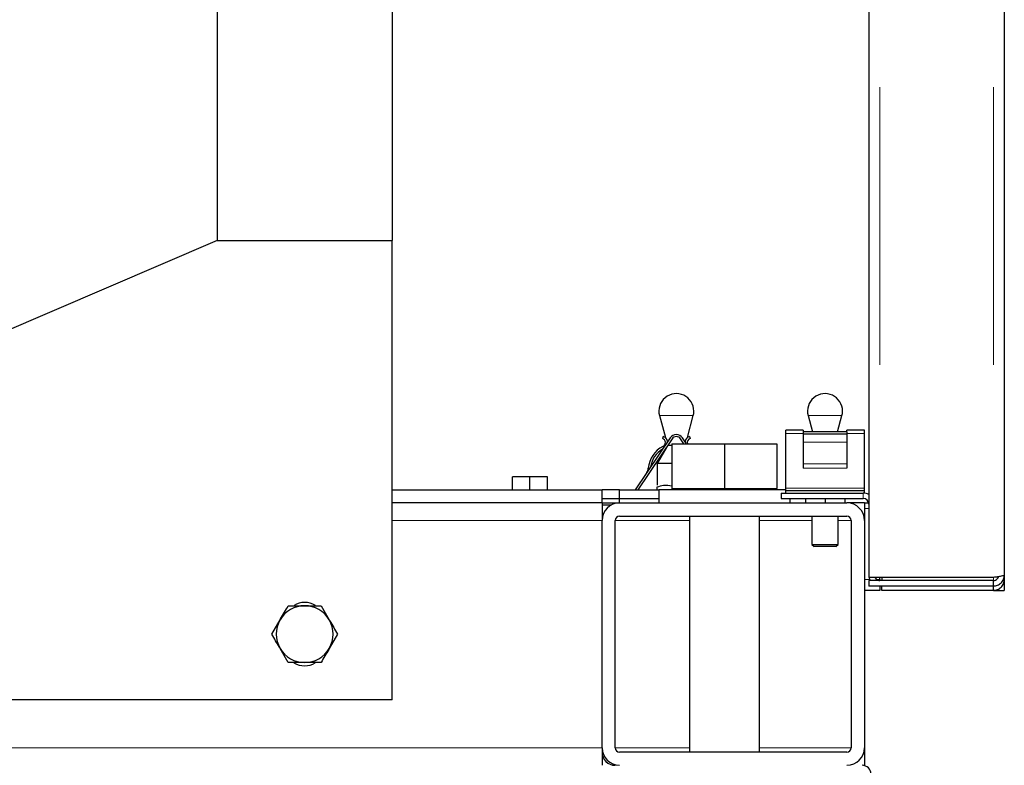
# Model space of a CAD drawing. Header units: millimetres. Extents: x 37 to 252, y 66 to 151.
# Tile 26 of 68: x 124.87 to 129.37, y 68.74 to 72.15. Entities that reach past the tile are written whole.
import ezdxf

# ---------------------------------------------------------------- set-up
doc = ezdxf.new("R2010")
doc.units = ezdxf.units.MM
doc.linetypes.add('PHANTOM', pattern=[12.7, 6.35, -1.27, 1.27, -1.27, 1.27, -1.27])

msp = doc.modelspace()

# ---------------------------------------------------------------- linework, layer by layer
at = {"color": 7, "linetype": 'Continuous', "lineweight": 25}
for p, q in [((128.7537, 94.6789), (128.7537, 69.6093)), ((129.3737, 94.693), (129.3737, 69.613)), ((125.7737, 73.0585), (125.7737, 71.143)), ((126.5737, 72.9985), (126.5737, 71.143)), ((125.7737, 71.143), (122.9737, 69.943)), ((125.7737, 71.143), (126.5737, 71.143)), ((126.5737, 69.043), (126.5737, 71.143)), ((127.7964, 70.3423), (127.8234, 70.2419)), ((127.9241, 70.2419), (127.951, 70.3423)), ((128.4764, 70.3423), (128.4965, 70.2676)), ((128.611, 70.2676), (128.631, 70.3423)), ((128.4537, 70.276), (128.3737, 70.276)), ((128.3737, 70.2613), (128.3737, 70.276)), ((128.3737, 70.0113), (128.3737, 70.2613)), ((128.4537, 70.276), (128.4537, 70.2676)), ((128.6537, 70.2676), (128.4537, 70.2676)), ((128.4537, 70.2676), (128.4537, 70.2581)), ((128.6537, 70.2581), (128.4537, 70.2581)), ((128.4537, 70.2581), (128.4537, 70.2212)), ((128.7337, 70.276), (128.6537, 70.276)), ((128.6537, 70.2676), (128.6537, 70.276)), ((128.6537, 70.2676), (128.6537, 70.2581)), ((128.6537, 70.2581), (128.6537, 70.2212)), ((128.7337, 70.2613), (128.7337, 70.276)), ((128.7337, 70.0113), (128.7337, 70.2613)), ((127.846, 70.2413), (127.6853, 70.003)), ((127.8543, 70.2357), (127.6973, 70.003)), ((127.8135, 70.2476), (127.8102, 70.2381)), ((127.8537, 70.213), (127.8537, 70.009)), ((127.8537, 70.213), (128.0937, 70.213)), ((127.9085, 70.213), (127.8932, 70.2357)), ((127.9205, 70.213), (127.9015, 70.2413)), ((127.934, 70.2476), (127.9372, 70.2381)), ((128.0937, 70.213), (128.0937, 70.009)), ((128.0937, 70.213), (128.3337, 70.213)), ((128.3337, 70.213), (128.3337, 70.009)), ((128.4537, 70.2212), (128.4537, 70.1218)), ((128.6537, 70.2212), (128.6537, 70.1218)), ((127.83, 70.1997), (127.7857, 70.123)), ((127.8534, 70.2052), (127.8337, 70.2052)), ((127.7857, 70.123), (127.7857, 70.0242)), ((127.8297, 70.123), (127.7857, 70.123)), ((127.8537, 70.123), (127.8297, 70.123)), ((128.4537, 70.1218), (128.4537, 70.1022)), ((128.6537, 70.1218), (128.6537, 70.1022)), ((127.1237, 70.003), (127.1237, 70.063)), ((127.2037, 70.063), (127.1237, 70.063)), ((127.2037, 70.003), (127.2037, 70.063)), ((127.2837, 70.063), (127.2037, 70.063)), ((127.2837, 70.003), (127.2837, 70.063)), ((126.5737, 70.003), (127.5337, 70.003)), ((127.5337, 69.943), (127.5337, 70.003)), ((127.6137, 70.003), (127.5337, 70.003)), ((127.6137, 69.943), (127.6137, 70.003)), ((127.6137, 70.003), (127.7937, 70.003)), ((127.7837, 70.015), (127.7837, 70.003)), ((127.7937, 70.003), (127.7937, 69.943)), ((128.3737, 70.003), (127.7937, 70.003)), ((127.8537, 70.009), (127.8537, 70.003)), ((127.8537, 70.009), (127.9737, 70.009)), ((127.9737, 70.009), (128.0937, 70.009)), ((128.0937, 70.009), (128.2137, 70.009)), ((128.2137, 70.009), (128.3337, 70.009)), ((128.3337, 70.003), (128.3337, 70.009)), ((128.3537, 69.988), (128.3537, 69.963)), ((128.3537, 69.988), (128.7287, 69.988)), ((128.3737, 69.998), (128.3737, 70.0113)), ((128.7337, 69.998), (128.3737, 69.998)), ((128.3737, 69.988), (128.3737, 69.998)), ((128.7337, 69.988), (128.7287, 69.988)), ((128.7337, 69.998), (128.7337, 70.0113)), ((128.7337, 69.988), (128.7337, 69.998)), ((127.5337, 69.943), (126.5737, 69.943)), ((127.5337, 69.963), (127.7937, 69.963)), ((127.5337, 69.943), (127.6137, 69.943)), ((127.5337, 69.943), (127.5337, 69.863)), ((127.6137, 69.943), (128.6537, 69.943)), ((128.3537, 69.963), (128.7287, 69.963)), ((128.3937, 69.943), (128.3937, 69.963)), ((128.4637, 69.963), (128.4637, 69.943)), ((128.5537, 69.963), (128.5537, 69.943)), ((128.6437, 69.963), (128.6437, 69.943)), ((128.7337, 69.943), (128.6537, 69.943)), ((128.7337, 69.943), (128.7532, 69.943)), ((128.7337, 69.943), (128.7337, 69.863)), ((127.575, 69.933), (127.5337, 69.933)), ((127.5337, 68.823), (127.5337, 69.863)), ((127.5937, 68.823), (127.5937, 69.863)), ((127.6137, 69.883), (128.6537, 69.883)), ((127.9337, 69.883), (127.9337, 68.803)), ((128.2537, 68.803), (128.2537, 69.883)), ((128.4937, 69.883), (128.4937, 69.753)), ((128.6137, 69.753), (128.6137, 69.883)), ((128.6737, 69.863), (128.6737, 68.823)), ((128.7337, 69.863), (128.7337, 68.823)), ((128.4937, 69.753), (128.5037, 69.743)), ((128.4937, 69.753), (128.5237, 69.753)), ((128.5287, 69.743), (128.5037, 69.743)), ((128.5237, 69.753), (128.6137, 69.753)), ((128.6037, 69.743), (128.5287, 69.743)), ((128.6037, 69.743), (128.6137, 69.753)), ((128.7537, 69.6093), (128.7537, 69.6022)), ((128.7537, 69.588), (128.7537, 69.563)), ((129.3237, 69.588), (128.7537, 69.588)), ((128.8037, 69.6022), (128.7558, 69.6022)), ((129.3237, 69.6022), (128.8037, 69.6022)), ((128.8037, 69.593), (128.8037, 69.6022)), ((128.8037, 69.593), (128.8037, 69.5879)), ((128.8137, 69.6022), (128.8137, 69.588)), ((129.3237, 69.563), (129.3237, 69.588)), ((129.3737, 69.613), (129.3737, 69.593)), ((129.3737, 69.593), (129.3737, 69.543)), ((128.8037, 69.543), (128.7337, 69.543)), ((129.3237, 69.563), (128.7537, 69.563)), ((128.8037, 69.5625), (128.8037, 69.543)), ((128.8137, 69.543), (128.8137, 69.563)), ((129.3237, 69.543), (128.8137, 69.543)), ((129.3237, 69.543), (129.3237, 69.563)), ((129.3237, 69.543), (129.3487, 69.543)), ((129.3487, 69.543), (129.3487, 69.5497)), ((129.3487, 69.543), (129.3737, 69.543)), ((126.2488, 69.473), (126.2863, 69.408)), ((126.0236, 69.343), (126.0611, 69.408)), ((126.3238, 69.343), (126.2863, 69.278)), ((126.0987, 69.213), (126.0611, 69.278)), ((126.5737, 69.043), (122.9737, 69.043)), ((127.5337, 68.823), (127.5337, 68.743)), ((128.7337, 68.823), (128.7337, 68.743)), ((128.6537, 68.803), (127.6137, 68.803))]:
    msp.add_line(p, q, dxfattribs=at)
at = {"color": 8, "linetype": 'PHANTOM', "lineweight": 18}
for p, q in [((128.8037, 94.7039), (128.8037, 69.6022)), ((129.3237, 94.7039), (129.3237, 69.6022)), ((127.8351, 70.3423), (127.7964, 70.3423)), ((127.951, 70.3423), (127.8351, 70.3423)), ((128.5151, 70.3423), (128.4764, 70.3423)), ((128.631, 70.3423), (128.5151, 70.3423)), ((128.4537, 70.2613), (128.3737, 70.2613)), ((128.7337, 70.2613), (128.6537, 70.2613)), ((128.6537, 70.2212), (128.4537, 70.2212)), ((128.6537, 70.1218), (128.4537, 70.1218)), ((128.6537, 70.1022), (128.4537, 70.1022)), ((128.7337, 70.0113), (128.3737, 70.0113)), ((128.7287, 69.963), (128.7287, 69.988)), ((128.7337, 69.918), (128.7537, 69.918)), ((127.5337, 69.863), (126.5737, 69.863)), ((127.9337, 69.863), (127.5937, 69.863)), ((128.4937, 69.863), (128.2537, 69.863)), ((128.6737, 69.863), (128.6137, 69.863)), ((128.7584, 69.593), (128.7337, 69.593)), ((128.8037, 69.593), (128.7894, 69.593)), ((129.3237, 69.6022), (129.3237, 69.588)), ((127.5337, 68.823), (103.8137, 68.823)), ((127.9337, 68.823), (127.5937, 68.823)), ((128.6737, 68.823), (128.2537, 68.823))]:
    msp.add_line(p, q, dxfattribs=at)
at = {"color": 7, "linetype": 'Continuous', "lineweight": 25}
for centre, radius, start, end in [((127.8737, 70.363), 0.08, 0, 195), ((128.5537, 70.363), 0.08, 0, 195), ((127.8737, 70.363), 0.08, 345, 0), ((128.5537, 70.363), 0.08, 345, 0), ((127.8737, 70.2226), 0.0335, 34, 146), ((127.8037, 70.2192), 0.02, 296, 71), ((127.8037, 70.2192), 0.03, 6.8887, 71), ((127.8737, 70.2226), 0.0235, 34, 146), ((127.9437, 70.2192), 0.03, 109, 173.1113), ((127.9437, 70.2192), 0.02, 109, 197.9791), ((127.8651, 70.0934), 0.12, 116, 176), ((127.8651, 70.0934), 0.11, 119.6419, 172.3581), ((127.7055, 70.1045), 0.04, 326, 356), ((128.7287, 69.938), 0.05, 60, 90), ((127.6137, 69.863), 0.08, 90, 180), ((128.6537, 69.863), 0.08, 0, 90), ((128.7287, 69.938), 0.025, 0, 90), ((127.6137, 69.863), 0.02, 90, 180), ((128.6537, 69.863), 0.02, 0, 90), ((126.1737, 69.343), 0.13, 90, 150), ((126.1737, 69.393), 0.095, 58.8004, 120.8338), ((126.1737, 69.343), 0.13, 30, 90), ((126.1737, 69.343), 0.13, 150, 210), ((126.1737, 69.343), 0.13, 330, 30), ((126.1737, 69.343), 0.13, 210, 270), ((126.1737, 69.343), 0.13, 270, 330), ((126.1737, 69.293), 0.095, 238.8004, 300.8338), ((127.6137, 68.823), 0.08, 180, 270), ((127.6137, 68.823), 0.02, 180, 270), ((128.6537, 68.823), 0.02, 270, 0), ((128.6537, 68.823), 0.08, 270, 0), ((127.5937, 68.803), 0.06, 180, 270), ((128.7237, 68.703), 0.04, 0, 90)]:
    msp.add_arc(centre, radius, start, end, dxfattribs=at)
msp.add_ellipse((128.8037, 69.6093), major_axis=(0.05, 0), ratio=0.5, start_param=3.141593, end_param=3.428349, dxfattribs=at)
for points, knots in [([(127.8537, 70.0193), (127.8409, 70.0214), (127.8173, 70.0251), (127.7943, 70.0182), (127.7837, 70.015)], [0, 0, 0, 0, 0.54212, 1, 1, 1, 1]), ([(128.7557, 69.6022), (128.7559, 69.6), (128.7564, 69.5948), (128.7595, 69.5905), (128.7613, 69.588)], [0, 0, 0, 0, 0.4255353, 1, 1, 1, 1]), ([(128.7813, 69.6022), (128.783, 69.5995), (128.7864, 69.5939), (128.7948, 69.589), (128.8009, 69.5883), (128.8037, 69.588)], [0, 0, 0, 0, 0.339505, 0.697164, 1, 1, 1, 1]), ([(129.3737, 69.613), (129.373, 69.6121), (129.3715, 69.6103), (129.3599, 69.6076), (129.3434, 69.6049), (129.3303, 69.6031), (129.3237, 69.6022)], [0, 0, 0, 0, 0.250005, 0.5, 0.749983, 1, 1, 1, 1]), ([(129.3237, 69.563), (129.3303, 69.5638), (129.3434, 69.5653), (129.3599, 69.5769), (129.3715, 69.5934), (129.373, 69.6065), (129.3737, 69.613)], [0, 0, 0, 0, 0.250017, 0.5, 0.749995, 1, 1, 1, 1]), ([(129.3237, 69.588), (129.327, 69.5884), (129.3336, 69.5892), (129.3417, 69.595), (129.3465, 69.601), (129.3471, 69.6049), (129.3472, 69.6056)], [0, 0, 0, 0, 0.310034, 0.620053, 0.930044, 1, 1, 1, 1]), ([(129.3237, 69.543), (129.3303, 69.5438), (129.3434, 69.5453), (129.3599, 69.5569), (129.3715, 69.5734), (129.373, 69.5865), (129.3737, 69.593)], [0, 0, 0, 0, 0.25001, 0.500002, 0.749994, 1, 1, 1, 1]), ([(129.3737, 69.593), (129.3734, 69.5921), (129.3729, 69.591), (129.3681, 69.5898), (129.367, 69.5896)], [0, 0, 0, 0, 0.79051, 1, 1, 1, 1]), ([(126.0611, 69.408), (126.062, 69.4096), (126.0747, 69.4315), (126.0871, 69.453), (126.0987, 69.473)], [0, 0, 0, 0, 0.070232, 1, 1, 1, 1]), ([(126.0987, 69.473), (126.1036, 69.473), (126.128, 69.473), (126.1534, 69.473), (126.1737, 69.473)], [0, 0, 0, 0, 0.2011956, 1, 1, 1, 1]), ([(126.1737, 69.473), (126.1794, 69.473), (126.2048, 69.473), (126.2296, 69.473), (126.2488, 69.473)], [0, 0, 0, 0, 0.224176, 1, 1, 1, 1]), ([(126.2863, 69.408), (126.2872, 69.4065), (126.2999, 69.3845), (126.3123, 69.363), (126.3238, 69.343)], [0, 0, 0, 0, 0.070204, 1, 1, 1, 1]), ([(126.0611, 69.278), (126.0602, 69.2796), (126.0476, 69.3015), (126.0352, 69.323), (126.0236, 69.343)], [0, 0, 0, 0, 0.0702034, 1, 1, 1, 1]), ([(126.2863, 69.278), (126.2854, 69.2765), (126.2727, 69.2545), (126.2603, 69.233), (126.2488, 69.213)], [0, 0, 0, 0, 0.070217, 1, 1, 1, 1]), ([(126.1737, 69.213), (126.1534, 69.213), (126.128, 69.213), (126.1036, 69.213), (126.0987, 69.213)], [0, 0, 0, 0, 0.7988044, 1, 1, 1, 1]), ([(126.2488, 69.213), (126.2296, 69.213), (126.2048, 69.213), (126.1794, 69.213), (126.1737, 69.213)], [0, 0, 0, 0, 0.775824, 1, 1, 1, 1])]:
    msp.add_open_spline(points, degree=3, knots=knots, dxfattribs=at)

doc.saveas('drawing.dxf')
